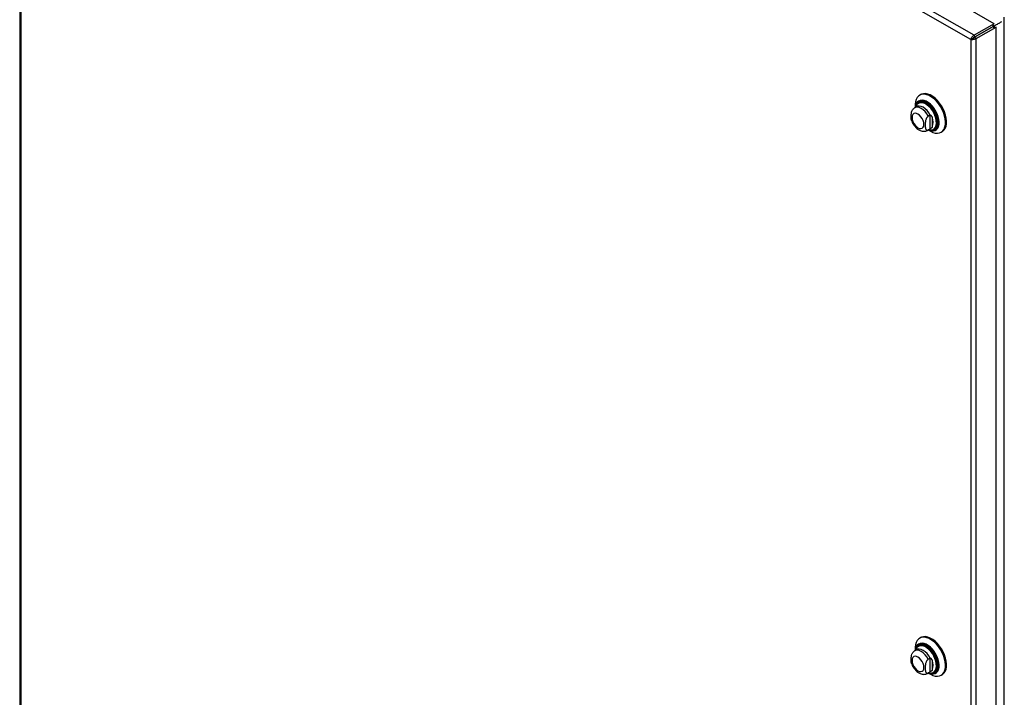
# Model space of a CAD drawing. Header units: inches. Extents: x 0.2 to 10.8, y 0.2 to 8.2.
# Tile 154 of 156: x 9.082 to 10.139, y 6.057 to 6.784. Entities that reach past the tile are written whole.
import ezdxf

# ---------------------------------------------------------------- set-up
doc = ezdxf.new("R2010")
doc.units = ezdxf.units.IN
doc.header["$MEASUREMENT"] = 0

msp = doc.modelspace()

# ---------------------------------------------------------------- linework, layer by layer
at = {"color": 7, "linetype": 'Continuous', "lineweight": 25}
for p, q in [((10.1283537, 6.7798308), (9.1003295, 7.3732965)), ((10.1069264, 6.7674605), (9.085326, 7.3572178)), ((9.0824198, 7.3539932), (9.0824198, 5.9810367)), ((10.1032557, 6.762925), (9.0837378, 7.3514802)), ((9.0837378, 7.3514802), (9.0837378, 5.9798758)), ((10.1392791, 5.384249), (10.1392791, 6.786828)), ((10.1283537, 6.7798308), (10.1069264, 6.7674605)), ((10.1273258, 6.776825), (10.1072947, 6.7652607)), ((10.107298, 6.765255), (10.1273308, 6.7768203)), ((10.1090188, 6.7638364), (10.130446, 6.7762067)), ((10.1259374, 6.7760234), (10.125944, 6.7760196)), ((10.1264378, 6.7763123), (10.1264444, 6.7763085)), ((10.1265767, 6.7780767), (10.1280532, 6.7772243)), ((10.1267648, 6.7786043), (10.1286042, 6.7775425)), ((10.1273425, 6.7768138), (10.1280532, 6.7772243)), ((10.1280532, 6.7772243), (10.1286042, 6.7775425)), ((10.1280532, 6.7755368), (10.1280532, 6.7772243)), ((10.1283537, 6.7798308), (10.1283796, 6.7796761)), ((10.1286042, 6.775436), (10.1286042, 6.7775425)), ((10.130446, 6.7762067), (10.1303314, 6.7763012)), ((10.130446, 5.3947796), (10.130446, 6.7762067)), ((10.105377, 6.7641496), (10.1032557, 6.762925)), ((10.1069264, 6.7674605), (10.1072947, 6.7652607)), ((10.1090188, 6.7638364), (10.107298, 6.765255)), ((10.1100475, 6.7668499), (10.1100541, 6.7668461)), ((10.1101696, 6.7669204), (10.1101762, 6.7669166)), ((10.1126038, 6.7683257), (10.1126103, 6.7683219)), ((10.1130152, 6.7685632), (10.1130217, 6.7685594)), ((10.1190174, 6.7720208), (10.1190109, 6.7720246)), ((10.1032557, 6.762925), (10.1032557, 5.3913207)), ((10.1090188, 5.3898272), (10.1090188, 6.7638364)), ((10.0496323, 6.7038354), (10.0484723, 6.7031658)), ((10.0452137, 6.6908669), (10.0431235, 6.6896602)), ((10.043715, 6.692651), (10.043715, 6.6900017)), ((10.0475666, 6.6950664), (10.0473152, 6.6949213)), ((10.0593743, 6.6815728), (10.0576344, 6.6805684)), ((10.0593743, 6.6815728), (10.0593743, 6.6668997)), ((10.0616942, 6.6798247), (10.0616942, 6.6686479)), ((10.0570659, 6.6655086), (10.0591562, 6.6667153)), ((10.0570671, 6.6655092), (10.0576344, 6.6658953)), ((10.0593743, 6.6668997), (10.0576344, 6.6658953)), ((10.0576574, 6.66585), (10.0599517, 6.6645252)), ((10.0591621, 6.6667187), (10.0597788, 6.6671455)), ((10.0637181, 6.6665076), (10.0639695, 6.6666527)), ((10.0714363, 6.6633866), (10.0725963, 6.6640563)), ((10.0496323, 6.1212789), (10.0484723, 6.1206093)), ((10.043715, 6.1100945), (10.043715, 6.1074452)), ((10.0475666, 6.1125099), (10.0473152, 6.1123648)), ((10.0452137, 6.1083104), (10.0431235, 6.1071037)), ((10.0593743, 6.0990164), (10.0576344, 6.0980119)), ((10.0593743, 6.0990164), (10.0593743, 6.0843432)), ((10.0616942, 6.0972682), (10.0616942, 6.0860914)), ((10.0570659, 6.0829521), (10.0591562, 6.0841588)), ((10.0570671, 6.0829528), (10.0576344, 6.0833388)), ((10.0593743, 6.0843432), (10.0576344, 6.0833388)), ((10.0576574, 6.0832936), (10.0599517, 6.0819687)), ((10.0591621, 6.0841622), (10.0597788, 6.084589)), ((10.0637181, 6.0839511), (10.0639695, 6.0840962)), ((10.0714363, 6.0808302), (10.0725963, 6.0814998))]:
    msp.add_line(p, q, dxfattribs=at)
at = {"color": 7, "linetype": 'Continuous', "lineweight": 25, "flags": 128}
for points in [[(10.0599543, 6.6645236), (10.0625593, 6.6632627), (10.0650968, 6.66252), (10.0675011, 6.662315), (10.06971, 6.6626528), (10.0716662, 6.6635247), (10.073319, 6.6649083), (10.0746257, 6.6667675), (10.0755525, 6.6690543), (10.0760752, 6.6717094), (10.0761805, 6.6746641), (10.0758655, 6.6778419), (10.0751384, 6.6811604), (10.074018, 6.6845337), (10.0725334, 6.6878745), (10.070723, 6.6910961), (10.0686337, 6.6941152), (10.0663196, 6.6968536), (10.0638406, 6.6992404), (10.061261, 6.7012136), (10.0586476, 6.7027223), (10.056068, 6.7037274), (10.053589, 6.7042028), (10.0512749, 6.7041362), (10.0491856, 6.7035293), (10.0473752, 6.7023979), (10.0458906, 6.7007713), (10.0447703, 6.6986915), (10.0440432, 6.6962125), (10.0437282, 6.6933985), (10.043715, 6.692651)], [(10.0725963, 6.6640563), (10.0728261, 6.6641944), (10.074479, 6.6655779), (10.0757857, 6.6674371), (10.0767124, 6.6697239), (10.0772352, 6.6723791), (10.0773404, 6.6753338), (10.0770254, 6.6785115), (10.0762983, 6.68183), (10.0751779, 6.6852034), (10.0736933, 6.6885441), (10.0718829, 6.6917657), (10.0697936, 6.6947848), (10.0674795, 6.6975232), (10.0650006, 6.69991), (10.062421, 6.7018833), (10.0598075, 6.703392), (10.0572279, 6.704397), (10.054749, 6.7048724), (10.0524349, 6.7048058), (10.0503456, 6.704199), (10.0496323, 6.7038354)], [(10.0576344, 6.6805684), (10.0560847, 6.68317), (10.0542523, 6.6855081), (10.0522237, 6.6874722), (10.0500947, 6.6889699), (10.0479657, 6.6899303), (10.0459372, 6.6903083), (10.0441048, 6.6900858), (10.043121, 6.6896588)], [(10.0577109, 6.6658809), (10.0588328, 6.6654097), (10.0610496, 6.6648365), (10.0631216, 6.6647926), (10.0649821, 6.6652795), (10.0665713, 6.6662815), (10.0678382, 6.6677664), (10.068742, 6.6696865), (10.0692537, 6.6719801), (10.0693569, 6.6745735), (10.0690482, 6.6773832), (10.0683376, 6.6803191), (10.0672478, 6.6832867), (10.065814, 6.6861906), (10.0640822, 6.6889376), (10.062108, 6.6914393), (10.059955, 6.6936154), (10.0576922, 6.6953958), (10.0553926, 6.6967234), (10.0531298, 6.6975554), (10.0509768, 6.6978652), (10.0490026, 6.6976429), (10.0472708, 6.6968954), (10.045837, 6.6956469), (10.0447472, 6.6939375), (10.0440366, 6.6918221), (10.0437685, 6.6900326)], [(10.0578261, 6.6659474), (10.0587356, 6.6655738), (10.0609241, 6.6650079), (10.0629695, 6.6649646), (10.0648062, 6.6654452), (10.0663751, 6.6664344), (10.0676258, 6.6679003), (10.068518, 6.6697959), (10.0690232, 6.6720602), (10.0691251, 6.6746204), (10.0688203, 6.6773942), (10.0681188, 6.6802925), (10.067043, 6.6832221), (10.0656275, 6.686089), (10.0639178, 6.6888008), (10.0619689, 6.6912705), (10.0598434, 6.6934187), (10.0576096, 6.6951764), (10.0553393, 6.696487), (10.0531055, 6.6973084), (10.05098, 6.6976143), (10.0490311, 6.6973947), (10.0473214, 6.6966568), (10.0459059, 6.6954243), (10.0448301, 6.6937368), (10.0441286, 6.6916484), (10.0438836, 6.690099)], [(10.0603517, 6.6656963), (10.0608742, 6.6656127), (10.0628861, 6.6656081), (10.0646797, 6.6661368), (10.0661939, 6.6671807), (10.0673771, 6.6687043), (10.068189, 6.6706558), (10.068602, 6.6729686), (10.068602, 6.675564), (10.068189, 6.6783536), (10.0673771, 6.6812424), (10.0661939, 6.6841321), (10.0646797, 6.6869243), (10.0628861, 6.6895238), (10.0608742, 6.6918421), (10.0587124, 6.6938003), (10.0564745, 6.6953318), (10.0542365, 6.6963843), (10.0520747, 6.696922), (10.0500628, 6.6969265), (10.0482692, 6.6963979), (10.046755, 6.695354), (10.0455718, 6.6938304), (10.0448636, 6.6922175)], [(10.0597788, 6.6816689), (10.0582251, 6.6843031), (10.0563808, 6.686672), (10.0543346, 6.6886617), (10.052185, 6.6901766), (10.0500353, 6.6911436), (10.0479891, 6.6915164), (10.0461448, 6.6912768), (10.0452206, 6.6908708)], [(10.0580346, 6.6660678), (10.0592594, 6.6658355), (10.0611775, 6.6658701), (10.0628738, 6.6664313), (10.0642869, 6.6674987), (10.0653659, 6.6690339), (10.0660717, 6.6709813), (10.0663788, 6.6732706), (10.0662761, 6.675819), (10.0657674, 6.6785344), (10.0648709, 6.6813186), (10.0636192, 6.6840711), (10.0620574, 6.6866923), (10.060242, 6.6890876), (10.0582386, 6.6911702), (10.0561197, 6.6928651), (10.0539617, 6.6941109), (10.0518428, 6.6948625), (10.0498394, 6.6950929), (10.048024, 6.6947936), (10.0464622, 6.6939756), (10.0455341, 6.6930899)], [(10.060166, 6.6657588), (10.0617878, 6.6658258), (10.0635212, 6.6663993), (10.0649654, 6.6674901), (10.066068, 6.6690589), (10.0667892, 6.671049), (10.067103, 6.6733884), (10.0669981, 6.6759926), (10.0664782, 6.6787674), (10.0655621, 6.6816126), (10.064283, 6.6844254), (10.062687, 6.687104), (10.0608319, 6.6895517), (10.0587846, 6.69168), (10.0566193, 6.6934119), (10.0544141, 6.694685), (10.0522487, 6.6954531), (10.0502015, 6.6956885), (10.0483463, 6.6953827), (10.0467503, 6.6945468), (10.0458195, 6.6936626)], [(10.0639799, 6.6666587), (10.0652272, 6.6676413), (10.0663298, 6.6692101), (10.067051, 6.6712001), (10.0673649, 6.6735395), (10.0672599, 6.6761437), (10.06674, 6.6789186), (10.065824, 6.6817638), (10.0645448, 6.6845765), (10.0629488, 6.6872552), (10.0610937, 6.6897028), (10.0590464, 6.6918311), (10.0568811, 6.6935631), (10.0546759, 6.6948361), (10.0525105, 6.6956042), (10.0504633, 6.6958397), (10.0486081, 6.6955339), (10.0475771, 6.6950724)], [(10.0466149, 6.6682084), (10.0482661, 6.6675062), (10.0498047, 6.667354), (10.051126, 6.667762), (10.0521399, 6.6687025), (10.0527772, 6.6701113), (10.0529946, 6.6718926), (10.0527772, 6.6739248), (10.0521399, 6.6760695), (10.051126, 6.6781806), (10.0498047, 6.6801141), (10.0482661, 6.6817384), (10.0466149, 6.6829426), (10.0449637, 6.6836448), (10.043425, 6.6837971), (10.0421037, 6.6833891), (10.0410899, 6.6824486), (10.0404525, 6.6810397), (10.0402351, 6.6792585), (10.0404525, 6.6772262), (10.0410899, 6.6750815), (10.0421037, 6.6729704), (10.043425, 6.6710369), (10.0449637, 6.6694127), (10.0466149, 6.6682084)], [(10.0599543, 6.0819672), (10.0625593, 6.0807062), (10.0650968, 6.0799635), (10.0675011, 6.0797585), (10.06971, 6.0800963), (10.0716662, 6.0809683), (10.073319, 6.0823518), (10.0746257, 6.084211), (10.0755525, 6.0864978), (10.0760752, 6.0891529), (10.0761805, 6.0921077), (10.0758655, 6.0952854), (10.0751384, 6.0986039), (10.074018, 6.1019772), (10.0725334, 6.105318), (10.070723, 6.1085396), (10.0686337, 6.1115587), (10.0663196, 6.1142971), (10.0638406, 6.1166839), (10.061261, 6.1186571), (10.0586476, 6.1201659), (10.056068, 6.1211709), (10.053589, 6.1216463), (10.0512749, 6.1215797), (10.0491856, 6.1209729), (10.0473752, 6.1198415), (10.0458906, 6.1182148), (10.0447703, 6.116135), (10.0440432, 6.113656), (10.0437282, 6.110842), (10.043715, 6.1100945)], [(10.0725963, 6.0814998), (10.0728261, 6.0816379), (10.074479, 6.0830214), (10.0757857, 6.0848806), (10.0767124, 6.0871674), (10.0772352, 6.0898226), (10.0773404, 6.0927773), (10.0770254, 6.0959551), (10.0762983, 6.0992736), (10.0751779, 6.1026469), (10.0736933, 6.1059876), (10.0718829, 6.1092092), (10.0697936, 6.1122284), (10.0674795, 6.1149668), (10.0650006, 6.1173535), (10.062421, 6.1193268), (10.0598075, 6.1208355), (10.0572279, 6.1218406), (10.054749, 6.1223159), (10.0524349, 6.1222493), (10.0503456, 6.1216425), (10.0496323, 6.1212789)], [(10.0577109, 6.0833245), (10.0588328, 6.0828533), (10.0610496, 6.08228), (10.0631216, 6.0822361), (10.0649821, 6.082723), (10.0665713, 6.083725), (10.0678382, 6.0852099), (10.068742, 6.08713), (10.0692537, 6.0894236), (10.0693569, 6.092017), (10.0690482, 6.0948268), (10.0683376, 6.0977626), (10.0672478, 6.1007302), (10.065814, 6.1036342), (10.0640822, 6.1063811), (10.062108, 6.1088828), (10.059955, 6.1110589), (10.0576922, 6.1128393), (10.0553926, 6.1141669), (10.0531298, 6.1149989), (10.0509768, 6.1153088), (10.0490026, 6.1150864), (10.0472708, 6.1143389), (10.045837, 6.1130904), (10.0447472, 6.111381), (10.0440366, 6.1092657), (10.0437685, 6.1074761)], [(10.0578261, 6.0833909), (10.0587356, 6.0830173), (10.0609241, 6.0824514), (10.0629695, 6.0824081), (10.0648062, 6.0828887), (10.0663751, 6.0838779), (10.0676258, 6.0853439), (10.068518, 6.0872394), (10.0690232, 6.0895037), (10.0691251, 6.0920639), (10.0688203, 6.0948377), (10.0681188, 6.097736), (10.067043, 6.1006657), (10.0656275, 6.1035325), (10.0639178, 6.1062443), (10.0619689, 6.108714), (10.0598434, 6.1108622), (10.0576096, 6.1126199), (10.0553393, 6.1139305), (10.0531055, 6.1147519), (10.05098, 6.1150578), (10.0490311, 6.1148382), (10.0473214, 6.1141003), (10.0459059, 6.1128678), (10.0448301, 6.1111803), (10.0441286, 6.109092), (10.0438836, 6.1075425)], [(10.0603517, 6.0831398), (10.0608742, 6.0830562), (10.0628861, 6.0830517), (10.0646797, 6.0835803), (10.0661939, 6.0846242), (10.0673771, 6.0861478), (10.068189, 6.0880993), (10.068602, 6.0904121), (10.068602, 6.0930075), (10.068189, 6.0957971), (10.0673771, 6.098686), (10.0661939, 6.1015757), (10.0646797, 6.1043678), (10.0628861, 6.1069673), (10.0608742, 6.1092856), (10.0587124, 6.1112439), (10.0564745, 6.1127753), (10.0542365, 6.1138278), (10.0520747, 6.1143655), (10.0500628, 6.1143701), (10.0482692, 6.1138414), (10.046755, 6.1127975), (10.0455718, 6.1112739), (10.0448636, 6.109661)], [(10.0597788, 6.0991125), (10.0582251, 6.1017466), (10.0563808, 6.1041155), (10.0543346, 6.1061052), (10.052185, 6.1076201), (10.0500353, 6.1085871), (10.0479891, 6.1089599), (10.0461448, 6.1087204), (10.0452206, 6.1083143)], [(10.0580346, 6.0835113), (10.0592594, 6.083279), (10.0611775, 6.0833136), (10.0628738, 6.0838748), (10.0642869, 6.0849422), (10.0653659, 6.0864774), (10.0660717, 6.0884249), (10.0663788, 6.0907141), (10.0662761, 6.0932625), (10.0657674, 6.0959779), (10.0648709, 6.0987621), (10.0636192, 6.1015146), (10.0620574, 6.1041358), (10.060242, 6.1065311), (10.0582386, 6.1086138), (10.0561197, 6.1103086), (10.0539617, 6.1115544), (10.0518428, 6.112306), (10.0498394, 6.1125364), (10.048024, 6.1122371), (10.0464622, 6.1114191), (10.0455341, 6.1105334)], [(10.0599796, 6.083218), (10.0617878, 6.0832693), (10.0635212, 6.0838428), (10.0649654, 6.0849336), (10.066068, 6.0865024), (10.0667892, 6.0884925), (10.067103, 6.0908319), (10.0669981, 6.0934361), (10.0664782, 6.0962109), (10.0655621, 6.0990562), (10.064283, 6.1018689), (10.062687, 6.1045475), (10.0608319, 6.1069952), (10.0587846, 6.1091235), (10.0566193, 6.1108555), (10.0544141, 6.1121285), (10.0522487, 6.1128966), (10.0502015, 6.113132), (10.0483463, 6.1128262), (10.0467503, 6.1119903), (10.0458195, 6.1111061)], [(10.0639799, 6.0841022), (10.0652272, 6.0850848), (10.0663298, 6.0866536), (10.067051, 6.0886437), (10.0673649, 6.0909831), (10.0672599, 6.0935872), (10.06674, 6.0963621), (10.065824, 6.0992073), (10.0645448, 6.10202), (10.0629488, 6.1046987), (10.0610937, 6.1071464), (10.0590464, 6.1092746), (10.0568811, 6.1110066), (10.0546759, 6.1122796), (10.0525105, 6.1130478), (10.0504633, 6.1132832), (10.0486081, 6.1129774), (10.0475771, 6.1125159)], [(10.0466149, 6.085652), (10.0482661, 6.0849498), (10.0498047, 6.0847975), (10.051126, 6.0852055), (10.0521399, 6.086146), (10.0527772, 6.0875548), (10.0529946, 6.0893361), (10.0527772, 6.0913683), (10.0521399, 6.0935131), (10.051126, 6.0956241), (10.0498047, 6.0975576), (10.0482661, 6.0991819), (10.0466149, 6.1003861), (10.0449637, 6.1010883), (10.043425, 6.1012406), (10.0421037, 6.1008326), (10.0410899, 6.0998921), (10.0404525, 6.0984832), (10.0402351, 6.096702), (10.0404525, 6.0946697), (10.0410899, 6.092525), (10.0421037, 6.090414), (10.043425, 6.0884804), (10.0449637, 6.0868562), (10.0466149, 6.085652)], [(10.0576344, 6.0980119), (10.0560847, 6.1006135), (10.0542523, 6.1029516), (10.0522237, 6.1049158), (10.0500947, 6.1064134), (10.0479657, 6.1073739), (10.0459372, 6.1077518), (10.0441048, 6.1075293), (10.043121, 6.1071023)]]:
    msp.add_lwpolyline(points, dxfattribs=at)
at = {"color": 7, "linetype": 'Continuous', "lineweight": 25}
for centre, radius, start, end in [((10.0513808, 6.6883556), 0.0075231, 141.001653, 165.6557835), ((10.0500934, 6.6742363), 0.0128768, 334.2788834, 25.7211166), ((10.0513808, 6.1057991), 0.0075231, 141.001653, 165.6557835), ((10.0500934, 6.0916798), 0.0128768, 334.2788834, 25.7211166)]:
    msp.add_arc(centre, radius, start, end, dxfattribs=at)
for points, knots in [([(10.1286042, 6.7775425), (10.1296835, 6.778164), (10.1318568, 6.7794156), (10.1346625, 6.7810417), (10.1362509, 6.7819579), (10.1366988, 6.7822163)], [0, 0, 0, 0, 0.414643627, 0.834948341, 1, 1, 1, 1]), ([(10.1032557, 6.762925), (10.1033425, 6.7633025), (10.1034945, 6.7637175), (10.1039213, 6.764567), (10.104196, 6.7650013), (10.1048455, 6.7658309), (10.1052202, 6.766226), (10.106035, 6.7669236), (10.106475, 6.7672258), (10.1069264, 6.7674605)], [0, 0, 0, 0, 0.25, 0.25, 0.5, 0.5, 0.75, 0.75, 1, 1, 1, 1]), ([(10.1072947, 6.7652607), (10.1072354, 6.7652468), (10.1071167, 6.7652191), (10.1069421, 6.7651645), (10.1067711, 6.7651016), (10.106605, 6.7650304), (10.1064446, 6.7649523), (10.1062908, 6.7648684), (10.1061079, 6.7647581), (10.1059048, 6.764619), (10.1056966, 6.7644546), (10.1055165, 6.7642937), (10.1054235, 6.7641976), (10.105377, 6.7641496)], [0, 0, 0, 0, 0.0714489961, 0.1428979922, 0.2143469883, 0.2857959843, 0.3572449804, 0.4286939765, 0.5001429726, 0.6251072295, 0.7500714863, 0.8750357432, 1, 1, 1, 1]), ([(10.105377, 6.7641496), (10.1054133, 6.7641585), (10.1054858, 6.7641762), (10.105607, 6.7642111), (10.1057356, 6.7642527), (10.1058714, 6.7643021), (10.1060127, 6.7643594), (10.1061583, 6.764425), (10.1063437, 6.7645176), (10.1065692, 6.7646464), (10.1068276, 6.7648233), (10.107076, 6.7650243), (10.107224, 6.7651781), (10.107298, 6.765255)], [0, 0, 0, 0, 0.0714489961, 0.1428979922, 0.2143469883, 0.2857959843, 0.3572449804, 0.4286939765, 0.5001429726, 0.6251072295, 0.7500714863, 0.8750357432, 1, 1, 1, 1]), ([(10.1090188, 6.7638364), (10.1085899, 6.7635628), (10.1081081, 6.7633329), (10.1070966, 6.762976), (10.1065671, 6.7628491), (10.1055239, 6.7627014), (10.1050104, 6.7626806), (10.1040613, 6.7627357), (10.1036259, 6.7628115), (10.1032557, 6.762925)], [0, 0, 0, 0, 0.25, 0.25, 0.5, 0.5, 0.75, 0.75, 1, 1, 1, 1]), ([(10.0480519, 6.6962265), (10.0476551, 6.6959604), (10.0467282, 6.695339), (10.045637, 6.6939386), (10.0451247, 6.6927255), (10.0448749, 6.6921341)], [0, 0, 0, 0, 0.27726566, 0.647665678, 1, 1, 1, 1]), ([(10.0397815, 6.6760213), (10.0397241, 6.6761407), (10.0393638, 6.6768912), (10.0392917, 6.6788411), (10.0392571, 6.6812623), (10.0394841, 6.6836426), (10.0399531, 6.6856416), (10.0407223, 6.6873241), (10.0414453, 6.688414), (10.0419602, 6.6888), (10.0421106, 6.6889128)], [0, 0, 0, 0, 0.038457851, 0.241553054, 0.450156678, 0.607054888, 0.764903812, 0.861828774, 0.959634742, 1, 1, 1, 1]), ([(10.0431462, 6.6896102), (10.0429736, 6.6895362), (10.0425847, 6.6893694), (10.0422866, 6.6890682), (10.0421209, 6.6889007)], [0, 0, 0, 0, 0.443995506, 1, 1, 1, 1]), ([(10.0576344, 6.6805684), (10.0574665, 6.6804715), (10.0573021, 6.680355), (10.0569798, 6.6800858), (10.0568202, 6.679931), (10.0565176, 6.6795964), (10.0563747, 6.6794175), (10.0561039, 6.6790389), (10.0559759, 6.6788385), (10.0556247, 6.6782307), (10.055427, 6.6778055), (10.0550964, 6.6769497), (10.0549652, 6.6765252), (10.05475, 6.6756813), (10.0546661, 6.6752594), (10.0545351, 6.6744378), (10.0544874, 6.674036), (10.0543798, 6.672848), (10.0543532, 6.6720787), (10.054354, 6.670567), (10.0543816, 6.6698215), (10.0545295, 6.6683978), (10.0546513, 6.6677142), (10.0549762, 6.6668324), (10.0551096, 6.6665601), (10.0554418, 6.6660934), (10.0556383, 6.6659011), (10.0561102, 6.6656367), (10.0563749, 6.6655693), (10.0568275, 6.6655937), (10.0569852, 6.6656235), (10.0573045, 6.6657261), (10.0574676, 6.6657989), (10.0576344, 6.6658953)], [0, 0, 0, 0, 0.03125, 0.03125, 0.0625, 0.0625, 0.09375, 0.09375, 0.125, 0.125, 0.1875, 0.1875, 0.25, 0.25, 0.3125, 0.3125, 0.375, 0.375, 0.5, 0.5, 0.625, 0.625, 0.75, 0.75, 0.8125, 0.8125, 0.875, 0.875, 0.9375, 0.9375, 0.96875, 0.96875, 1, 1, 1, 1]), ([(10.0616942, 6.6798247), (10.0616087, 6.6800516), (10.0615086, 6.6802708), (10.0612696, 6.6806863), (10.0611284, 6.6808852), (10.0608016, 6.6812329), (10.0606132, 6.6813834), (10.0602077, 6.6815973), (10.0599884, 6.6816614), (10.0597788, 6.6816689)], [0, 0, 0, 0, 0.25, 0.25, 0.5, 0.5, 0.75, 0.75, 1, 1, 1, 1]), ([(10.0397652, 6.6760166), (10.039843, 6.675756), (10.0401702, 6.6746589), (10.0411196, 6.6727881), (10.0425678, 6.6705036), (10.0443264, 6.668462), (10.0460428, 6.666947), (10.0471989, 6.6662266), (10.0476343, 6.6659553)], [0, 0, 0, 0, 0.062611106, 0.263506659, 0.464694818, 0.667844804, 0.874912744, 1, 1, 1, 1]), ([(10.0476343, 6.6659553), (10.0480658, 6.6657246), (10.0491554, 6.6651423), (10.0509689, 6.6645708), (10.0530295, 6.6643433), (10.0549831, 6.66462), (10.0563599, 6.6650373), (10.0569644, 6.6654768), (10.0570495, 6.6655387)], [0, 0, 0, 0, 0.144621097, 0.365225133, 0.573040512, 0.772395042, 0.967976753, 1, 1, 1, 1]), ([(10.0616942, 6.6686479), (10.0616087, 6.6685197), (10.0615086, 6.6683947), (10.0612696, 6.6681478), (10.0611284, 6.6680243), (10.0608016, 6.6677793), (10.0606132, 6.6676562), (10.0602077, 6.6674068), (10.0599884, 6.6672786), (10.0597788, 6.6671455)], [0, 0, 0, 0, 0.25, 0.25, 0.5, 0.5, 0.75, 0.75, 1, 1, 1, 1]), ([(10.0600362, 6.6658394), (10.0605606, 6.6657471), (10.0617438, 6.6655389), (10.0635273, 6.6657276), (10.064665, 6.6662211), (10.0652288, 6.6664657)], [0, 0, 0, 0, 0.286445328, 0.646401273, 1, 1, 1, 1]), ([(10.0480532, 6.1136709), (10.0476559, 6.1134046), (10.0467286, 6.1127829), (10.0456369, 6.1113821), (10.0451247, 6.110169), (10.0448749, 6.1095776)], [0, 0, 0, 0, 0.277484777, 0.647772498, 1, 1, 1, 1]), ([(10.0397815, 6.0934648), (10.0397241, 6.0935842), (10.0393638, 6.0943347), (10.0392917, 6.0962847), (10.0392571, 6.0987059), (10.0394841, 6.1010861), (10.0399531, 6.1030851), (10.0407223, 6.1047676), (10.0414453, 6.1058575), (10.0419602, 6.1062435), (10.0421106, 6.1063563)], [0, 0, 0, 0, 0.038457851, 0.241553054, 0.450156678, 0.607054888, 0.764903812, 0.861828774, 0.959634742, 1, 1, 1, 1]), ([(10.0431462, 6.1070537), (10.0429736, 6.1069797), (10.0425847, 6.1068129), (10.0422866, 6.1065117), (10.0421209, 6.1063442)], [0, 0, 0, 0, 0.443995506, 1, 1, 1, 1]), ([(10.0616942, 6.0972682), (10.0616087, 6.0974951), (10.0615086, 6.0977143), (10.0612696, 6.0981298), (10.0611284, 6.0983287), (10.0608016, 6.0986764), (10.0606132, 6.0988269), (10.0602077, 6.0990408), (10.0599884, 6.0991049), (10.0597788, 6.0991125)], [0, 0, 0, 0, 0.25, 0.25, 0.5, 0.5, 0.75, 0.75, 1, 1, 1, 1]), ([(10.0397652, 6.0934602), (10.039843, 6.0931995), (10.0401702, 6.0921024), (10.0411196, 6.0902316), (10.0425678, 6.0879471), (10.0443264, 6.0859055), (10.0460428, 6.0843905), (10.0471989, 6.0836701), (10.0476343, 6.0833988)], [0, 0, 0, 0, 0.062611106, 0.263506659, 0.464694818, 0.667844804, 0.874912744, 1, 1, 1, 1]), ([(10.0576344, 6.0980119), (10.0574665, 6.097915), (10.0573021, 6.0977985), (10.0569798, 6.0975293), (10.0568202, 6.0973745), (10.0565176, 6.0970399), (10.0563747, 6.096861), (10.0561039, 6.0964824), (10.0559759, 6.096282), (10.0556247, 6.0956742), (10.055427, 6.095249), (10.0550964, 6.0943932), (10.0549652, 6.0939688), (10.05475, 6.0931248), (10.0546661, 6.092703), (10.0545351, 6.0918814), (10.0544874, 6.0914795), (10.0543798, 6.0902916), (10.0543532, 6.0895222), (10.054354, 6.0880105), (10.0543816, 6.087265), (10.0545295, 6.0858413), (10.0546513, 6.0851577), (10.0549762, 6.0842759), (10.0551096, 6.0840036), (10.0554418, 6.0835369), (10.0556383, 6.0833447), (10.0561102, 6.0830802), (10.0563749, 6.0830128), (10.0568275, 6.0830372), (10.0569852, 6.083067), (10.0573045, 6.0831696), (10.0574676, 6.0832425), (10.0576344, 6.0833388)], [0, 0, 0, 0, 0.03125, 0.03125, 0.0625, 0.0625, 0.09375, 0.09375, 0.125, 0.125, 0.1875, 0.1875, 0.25, 0.25, 0.3125, 0.3125, 0.375, 0.375, 0.5, 0.5, 0.625, 0.625, 0.75, 0.75, 0.8125, 0.8125, 0.875, 0.875, 0.9375, 0.9375, 0.96875, 0.96875, 1, 1, 1, 1]), ([(10.0476343, 6.0833988), (10.0480658, 6.0831682), (10.0491554, 6.0825858), (10.0509689, 6.0820143), (10.0530295, 6.0817869), (10.0549831, 6.0820635), (10.0563599, 6.0824808), (10.0569644, 6.0829203), (10.0570495, 6.0829822)], [0, 0, 0, 0, 0.144621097, 0.365225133, 0.573040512, 0.772395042, 0.967976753, 1, 1, 1, 1]), ([(10.0616942, 6.0860914), (10.0616087, 6.0859632), (10.0615086, 6.0858383), (10.0612696, 6.0855913), (10.0611284, 6.0854678), (10.0608016, 6.0852228), (10.0606132, 6.0850997), (10.0602077, 6.0848504), (10.0599884, 6.0847222), (10.0597788, 6.084589)], [0, 0, 0, 0, 0.25, 0.25, 0.5, 0.5, 0.75, 0.75, 1, 1, 1, 1]), ([(10.0600362, 6.0832829), (10.0605605, 6.0831907), (10.0617438, 6.0829825), (10.063521, 6.0831699), (10.064653, 6.0836606), (10.065211, 6.0839025)], [0, 0, 0, 0, 0.287493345, 0.648766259, 1, 1, 1, 1])]:
    msp.add_open_spline(points, degree=3, knots=knots, dxfattribs=at)
for points in [[(10.0597788, 6.6816689), (10.059635, 6.6816741), (10.0594965, 6.6816433), (10.0593743, 6.6815728)], [(10.0597788, 6.6671455), (10.059635, 6.6670542), (10.0594965, 6.6669702), (10.0593743, 6.6668997)], [(10.0597788, 6.0991125), (10.059635, 6.0991176), (10.0594965, 6.0990869), (10.0593743, 6.0990164)], [(10.0597788, 6.084589), (10.059635, 6.0844977), (10.0594965, 6.0844137), (10.0593743, 6.0843432)]]:
    msp.add_open_spline(points, degree=3, dxfattribs=at)

doc.saveas('drawing.dxf')
